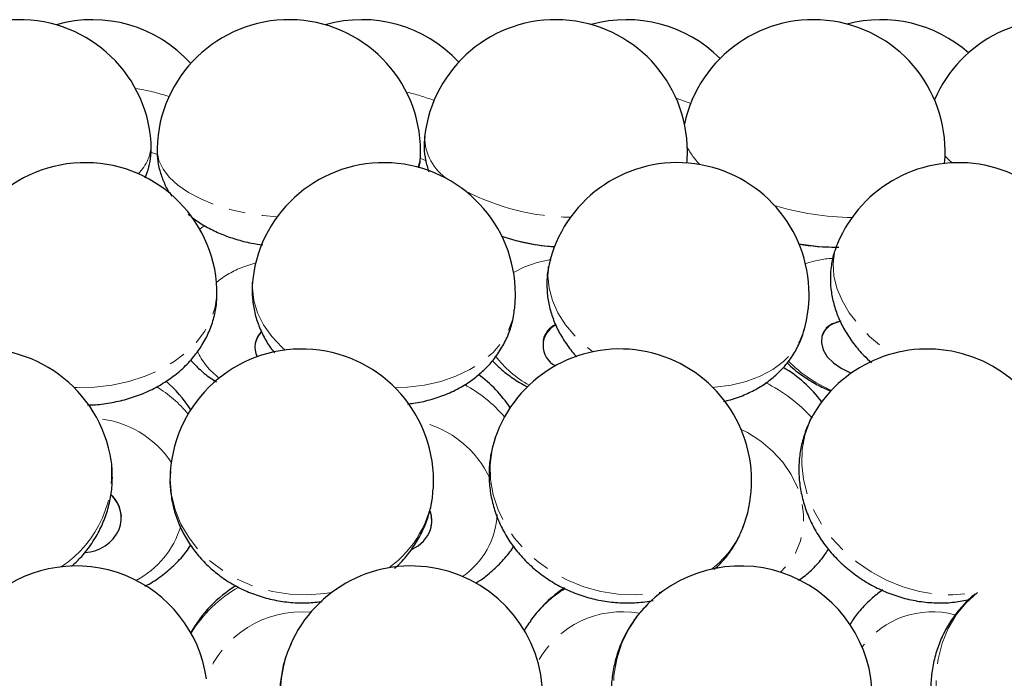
# Model space of a CAD drawing. Header units: millimetres. Extents: x 0 to 841, y 0 to 1481.
# Tile 16 of 29: x 213 to 288, y 1312 to 1362. Entities that reach past the tile are written whole.
import ezdxf

# ---------------------------------------------------------------- set-up
doc = ezdxf.new("R2010")
doc.units = ezdxf.units.MM
doc.linetypes.add('SLD-Combinazione-di-due-tratteggi', pattern=[12.7, 6.35, -1.27, 1.27, -1.27, 1.27, -1.27])
doc.linetypes.add('SLD-Solido', pattern=[0])

msp = doc.modelspace()

# ---------------------------------------------------------------- linework, layer by layer
at = {"color": 8, "linetype": 'SLD-Combinazione-di-due-tratteggi', "lineweight": 18}
for p, q in [((223.224, 1351.868), (223.68, 1351.708)), ((230.159, 1343.172), (231.141, 1343.497)), ((250.707, 1342.771), (251.494, 1343.172))]:
    msp.add_line(p, q, dxfattribs=at)
at = {"color": 7, "linetype": 'SLD-Solido', "lineweight": 25}
for p, q in [((274.964, 1338.905), (275.478, 1339.084)), ((252.943, 1337.632), (252.937, 1337.6)), ((274.137, 1338.035), (274.126, 1338.004)), ((231.075, 1337.179), (231.074, 1337.148)), ((220.945, 1324.288), (220.943, 1324.311)), ((244.453, 1323.493), (244.457, 1323.515)), ((278.713, 1318.685), (278.337, 1318.408)), ((260.898, 1317.618), (260.789, 1317.508)), ((233.806, 1314.607), (233.767, 1314.518))]:
    msp.add_line(p, q, dxfattribs=at)
at = {"color": 8, "linetype": 'SLD-Combinazione-di-due-tratteggi', "lineweight": 18, "flags": 128}
for points in [[(263.037, 1355.991), (263.126, 1355.962), (264.144, 1355.597)], [(223.654, 1352.169), (223.66, 1351.933), (223.797, 1351.267), (224.11, 1350.613), (224.593, 1349.982), (225.238, 1349.386), (226.033, 1348.836), (226.963, 1348.342), (228.014, 1347.912), (229.165, 1347.553), (230.396, 1347.273), (231.685, 1347.077), (232.762, 1346.981)], [(283.446, 1351.588), (283.776, 1351.267), (283.981, 1351.083)], [(243.663, 1351.422), (244.026, 1351.257), (244.106, 1351.218)], [(226.89, 1346.057), (227.046, 1346.169), (227.265, 1346.319)], [(275.276, 1344.958), (275.063, 1344.299), (274.951, 1343.43), (275.009, 1342.519), (275.237, 1341.583), (275.63, 1340.639), (276.181, 1339.702), (276.881, 1338.791), (277.716, 1337.92), (278.673, 1337.107), (279.392, 1336.588)], [(251.494, 1343.172), (252.49, 1343.521), (253.525, 1343.741)], [(253.478, 1343.716), (253.41, 1343.43), (253.315, 1342.519), (253.395, 1341.583), (253.649, 1340.639), (254.072, 1339.702), (254.656, 1338.791), (255.392, 1337.92), (256.266, 1337.107), (256.718, 1336.75)], [(230.916, 1342.264), (230.884, 1341.583), (230.992, 1340.639), (231.276, 1339.702), (231.731, 1338.791), (232.349, 1337.92), (233.118, 1337.107), (233.37, 1336.882)], [(217.357, 1334.037), (217.575, 1334.03), (218.911, 1334.06), (220.233, 1334.215), (221.52, 1334.493), (222.747, 1334.889), (223.894, 1335.395), (224.939, 1336.004), (225.864, 1336.703), (226.652, 1337.481), (227.289, 1338.323), (227.765, 1339.215), (228.07, 1340.14), (228.199, 1341.082), (228.199, 1341.489)], [(241.71, 1334.026), (242.649, 1334.06), (243.939, 1334.215), (245.175, 1334.493), (246.333, 1334.889), (247.393, 1335.395), (248.336, 1336.004), (249.146, 1336.703), (249.807, 1337.481), (250.309, 1338.323), (250.642, 1339.215), (250.78, 1339.929)], [(265.821, 1334.049), (265.983, 1334.06), (267.209, 1334.215), (268.362, 1334.493), (269.422, 1334.889), (270.37, 1335.395), (271.188, 1336.004), (271.863, 1336.703), (272.381, 1337.481), (272.735, 1338.323), (272.78, 1338.477)], [(273.522, 1332.103), (273.181, 1331.456), (272.809, 1330.43), (272.603, 1329.341), (272.566, 1328.21), (272.699, 1327.057), (272.999, 1325.901), (273.463, 1324.765), (274.08, 1323.668), (274.84, 1322.63), (275.73, 1321.669), (276.734, 1320.803), (277.833, 1320.046), (279.009, 1319.413), (280.239, 1318.915), (281.503, 1318.56), (282.778, 1318.355), (284.04, 1318.304), (285.267, 1318.407), (285.963, 1318.539)], [(267.973, 1330.865), (268.459, 1330.615), (269.459, 1329.976), (270.359, 1329.221), (271.136, 1328.367), (271.773, 1327.435), (272.256, 1326.447), (272.572, 1325.425), (272.714, 1324.394), (272.68, 1323.377), (272.469, 1322.399), (272.087, 1321.482), (271.542, 1320.649), (270.968, 1320.026)], [(249.293, 1330.163), (249.068, 1329.341), (248.92, 1328.21), (248.948, 1327.057), (249.152, 1325.901), (249.526, 1324.765), (250.066, 1323.668), (250.761, 1322.63), (251.599, 1321.669), (252.565, 1320.803), (253.641, 1320.046), (254.809, 1319.413), (256.048, 1318.915), (257.335, 1318.56), (258.647, 1318.355), (259.962, 1318.304), (261.255, 1318.407), (261.965, 1318.532)], [(224.655, 1327.64), (224.638, 1327.057), (224.739, 1325.901), (225.016, 1324.765), (225.465, 1323.668), (226.077, 1322.63), (226.843, 1321.669), (227.747, 1320.803), (228.774, 1320.046), (229.905, 1319.413), (231.121, 1318.915), (232.4, 1318.56), (233.718, 1318.355), (235.053, 1318.304), (236.38, 1318.407), (236.913, 1318.493)], [(278.309, 1318.386), (278.355, 1318.422), (278.714, 1318.684)], [(285.901, 1318.495), (285.047, 1317.715), (284.3, 1316.794), (283.689, 1315.761), (283.224, 1314.635), (282.914, 1313.434), (282.764, 1312.181), (282.777, 1310.898), (282.953, 1309.609), (283.289, 1308.335), (283.778, 1307.099), (284.411, 1305.925), (285.179, 1304.832), (286.066, 1303.84), (287.058, 1302.967), (287.625, 1302.554)], [(260.789, 1317.508), (260.164, 1316.794), (259.469, 1315.761), (258.924, 1314.635), (258.54, 1313.434), (258.324, 1312.181), (258.278, 1310.898), (258.405, 1309.609), (258.702, 1308.335), (259.163, 1307.099), (259.781, 1305.925), (260.544, 1304.832), (261.438, 1303.84), (262.448, 1302.967), (263.107, 1302.504)]]:
    msp.add_lwpolyline(points, dxfattribs=at)
at = {"color": 7, "linetype": 'SLD-Solido', "lineweight": 25, "flags": 128}
msp.add_lwpolyline([(275.491, 1339.058), (275.232, 1338.986), (274.707, 1338.732), (274.322, 1338.371), (274.102, 1337.925), (274.06, 1337.424), (274.198, 1336.897), (274.509, 1336.379), (274.973, 1335.902), (275.559, 1335.496), (276.233, 1335.187), (276.352, 1335.145)], dxfattribs=at)
at = {"color": 7, "linetype": 'SLD-Solido', "lineweight": 25}
for centre, radius, start, end in [((213.226, 1351.943), 10, 3.88215, 183.88215), ((218.762, 1351.943), 10, 41.8869, 106.06793), ((233.651, 1351.943), 10, 0, 178.70152), ((239.187, 1351.943), 10, 42.66754, 106.06793), ((253.893, 1351.943), 10, 0, 173.57355), ((259.292, 1351.943), 10, 44.92534, 105.66198), ((273.452, 1351.943), 10, 354.80388, 167.95643), ((278.582, 1351.943), 10, 48.44624, 104.86243), ((291.849, 1351.943), 10, 353.06981, 156.90002), ((233.651, 1351.943), 10, 358.70152, 0), ((253.893, 1351.943), 10, 354.86192, 0), ((218.207, 1341.097), 10, 2.24827, 182.24827), ((240.848, 1341.097), 10, 0, 173.29636), ((263.129, 1341.097), 10, 0, 164.81353), ((284.5, 1341.097), 10, 0, 157.2829), ((254.751, 1359.733), 15.036, 250.81766, 266.41616), ((254.806, 1360.048), 15.356, 255.1766, 266.28291), ((275.146, 1360.083), 15.389, 259.55986, 270.93925), ((275.072, 1360.048), 15.356, 259.83993, 270.50366), ((240.848, 1341.097), 10, 353.29636, 0), ((263.129, 1341.097), 10, 344.81353, 0), ((275.562, 1337.508), 1.519, 113.16209, 159.70368), ((232.753, 1337.079), 1.68, 135.43888, 176.59126), ((232.683, 1337.09), 1.604, 133.11803, 206.60446), ((254.676, 1337.228), 1.738, 116.21745, 242.63606), ((254.627, 1337.243), 1.728, 115.12619, 166.98918), ((210.29, 1326.962), 10, 11.50707, 191.50707), ((234.632, 1326.962), 10, 0, 176.10988), ((258.766, 1326.962), 10, 0, 161.32956), ((282.099, 1326.962), 10, 0, 149.05764), ((266.073, 1326.962), 10, 36.74526, 59.40993), ((217.781, 1326.962), 10, 32.59067, 49.23195), ((242.123, 1326.962), 10, 33.67801, 53.78324), ((234.632, 1326.962), 10, 356.10988, 0), ((258.766, 1326.962), 10, 341.32956, 0), ((218.574, 1324.123), 2.377, 4.52448, 48.30848), ((218.614, 1324.131), 2.328, 338.25078, 48.19567), ((242.227, 1323.94), 2.269, 342.78196, 18.11131), ((242.243, 1323.961), 2.259, 348.63213, 17.86824), ((218.045, 1324.524), 3.007, 272.60965, 335.30997), ((242.023, 1324.086), 2.509, 293.08851, 340.96804), ((217.513, 1310.501), 10, 8.33564, 188.33564), ((242.924, 1310.501), 10, 0, 156.31507), ((267.924, 1310.501), 10, 0, 134.62915), ((234.9, 1310.501), 10, 121.73621, 150.37835), ((260.096, 1310.501), 10, 123.58263, 143.94212)]:
    msp.add_arc(centre, radius, start, end, dxfattribs=at)
at = {"color": 8, "linetype": 'SLD-Combinazione-di-due-tratteggi', "lineweight": 18}
for centre, radius, start, end in [((219.739, 1341.635), 15.259, 71.57475, 81.44315), ((238.964, 1340.623), 16.232, 69.40368, 77.13074), ((247.888, 1353.11), 3.933, 180.70186, 236.42558), ((219.944, 1352.578), 3.259, 314.48551, 0.738), ((241.029, 1351.786), 2.62, 336.83702, 358.4738), ((268.36, 1354.502), 4.992, 206.34738, 225.41734), ((255.278, 1364.87), 17.921, 242.55536, 269.18006), ((276.559, 1367.503), 20.561, 252.85812, 269.52162), ((275.312, 1336.231), 7.616, 93.11673, 108.85646), ((232.809, 1336.26), 7.403, 110.97353, 128.86538), ((231.724, 1339.175), 5.555, 204.96249, 232.76254), ((255.636, 1341.107), 7.842, 216.579, 241.44164), ((278.8, 1343.141), 10.131, 224.44809, 246.88972), ((264.709, 1323.974), 11.618, 41.80812, 63.93186), ((218.88, 1326.208), 9.196, 39.20298, 58.952), ((242.071, 1325.036), 10.446, 40.43706, 62.03688), ((218.389, 1324.062), 7.67, 34.20776, 84.70636), ((241.763, 1323.753), 7.916, 24.97859, 76.85997), ((211.71, 1327.539), 8.498, 303.30518, 9.60305), ((236.5, 1326.968), 8.138, 305.69639, 355.17039), ((243.385, 1324.72), 6.087, 304.52426, 357.11909), ((218.763, 1325.572), 7.002, 298.2047, 342.74515), ((261.104, 1326.223), 7.549, 307.79224, 340.96152), ((234.539, 1310.409), 9.687, 118.86599, 149.01526), ((259.315, 1311.064), 9.037, 121.16831, 144.1091), ((234.606, 1309.331), 7.688, 84.72452, 159.62042), ((258.935, 1309.754), 7.272, 79.72463, 151.48114), ((282.484, 1310.347), 6.678, 75.25125, 143.03679), ((242.766, 1310.773), 9.748, 157.40685, 238.33036)]:
    msp.add_arc(centre, radius, start, end, dxfattribs=at)
at = {"color": 7, "linetype": 'SLD-Solido', "lineweight": 25}
for points, knots in [([(243.964, 1353.061), (243.941, 1352.782), (243.893, 1352.189), (243.999, 1351.287), (244.18, 1350.697), (244.269, 1350.404)], [0, 0, 0, 0, 0.310411, 0.657719, 1, 1, 1, 1]), ([(222.76, 1349.953), (222.858, 1350.216), (223.061, 1350.764), (223.22, 1351.661), (223.208, 1352.285), (223.201, 1352.602)], [0, 0, 0, 0, 0.312801, 0.649954, 1, 1, 1, 1]), ([(223.669, 1352.164), (223.666, 1351.923), (223.66, 1351.365), (223.83, 1350.508), (224.142, 1349.63), (224.469, 1348.974), (224.719, 1348.642), (224.785, 1348.553)], [0, 0, 0, 0, 0.186632, 0.43103, 0.671898, 0.912602, 1, 1, 1, 1]), ([(243.524, 1350.701), (243.542, 1350.77), (243.628, 1351.1), (243.633, 1351.444), (243.637, 1351.717)], [0, 0, 0, 0, 0.208297, 1, 1, 1, 1]), ([(226.017, 1347.201), (226.198, 1347.048), (226.649, 1346.667), (227.479, 1346.164), (228.498, 1345.672), (229.621, 1345.278), (230.688, 1344.999), (231.387, 1344.898), (231.672, 1344.857)], [0, 0, 0, 0, 0.119343, 0.296253, 0.482668, 0.675112, 0.867617, 1, 1, 1, 1]), ([(275.287, 1344.937), (275.199, 1344.727), (274.978, 1344.2), (274.797, 1343.304), (274.721, 1342.285), (274.799, 1341.263), (275.016, 1340.25), (275.375, 1339.253), (275.871, 1338.28), (276.508, 1337.343), (277.174, 1336.549), (277.667, 1336.105), (277.864, 1335.928)], [0, 0, 0, 0, 0.068943, 0.172316, 0.274891, 0.377653, 0.48159, 0.587627, 0.6965, 0.808556, 0.923561, 1, 1, 1, 1]), ([(253.5, 1343.721), (253.454, 1343.568), (253.305, 1343.08), (253.22, 1342.221), (253.237, 1341.175), (253.411, 1340.14), (253.727, 1339.131), (254.18, 1338.152), (254.781, 1337.226), (255.233, 1336.625), (255.509, 1336.359), (255.509, 1336.359)], [0, 0, 0, 0, 0.060304, 0.192666, 0.323959, 0.455252, 0.587619, 0.722056, 0.859355, 0.999939, 1, 1, 1, 1]), ([(230.932, 1342.29), (230.92, 1342.223), (230.845, 1341.806), (230.861, 1341.023), (230.985, 1339.97), (231.27, 1338.946), (231.699, 1337.969), (232.137, 1337.205), (232.47, 1336.8), (232.573, 1336.675)], [0, 0, 0, 0, 0.0341853, 0.21199, 0.3882534, 0.5641698, 0.7410557, 0.92014, 1, 1, 1, 1]), ([(218.367, 1332.723), (218.462, 1332.722), (218.983, 1332.716), (219.931, 1332.836), (221.188, 1333.09), (222.407, 1333.49), (223.567, 1334.021), (224.646, 1334.683), (225.618, 1335.467), (226.43, 1336.329), (227.101, 1337.27), (227.624, 1338.269), (227.991, 1339.347), (228.198, 1340.429), (228.197, 1341.146), (228.196, 1341.494)], [0, 0, 0, 0, 0.0186, 0.102507, 0.186884, 0.271827, 0.357365, 0.443254, 0.528979, 0.613845, 0.688506, 0.769875, 0.849405, 0.927041, 1, 1, 1, 1]), ([(242.65, 1332.799), (242.805, 1332.812), (243.388, 1332.862), (244.373, 1333.093), (245.579, 1333.492), (246.712, 1334.041), (247.712, 1334.698), (248.566, 1335.438), (249.298, 1336.262), (249.917, 1337.191), (250.387, 1338.215), (250.674, 1339.134), (250.737, 1339.714), (250.76, 1339.929)], [0, 0, 0, 0, 0.038225, 0.14415, 0.250776, 0.35761, 0.463875, 0.557725, 0.649747, 0.749956, 0.847859, 0.943492, 1, 1, 1, 1]), ([(266.632, 1332.995), (266.762, 1333.02), (267.31, 1333.125), (268.176, 1333.446), (269.207, 1333.943), (270.105, 1334.537), (270.927, 1335.251), (271.651, 1336.085), (272.235, 1337.032), (272.606, 1337.836), (272.724, 1338.33), (272.758, 1338.472)], [0, 0, 0, 0, 0.044806, 0.18778, 0.314796, 0.439028, 0.560594, 0.693333, 0.822723, 0.948893, 1, 1, 1, 1]), ([(226.203, 1336.131), (226.4, 1335.914), (226.853, 1335.419), (227.517, 1334.868), (228.001, 1334.57), (228.157, 1334.474)], [0, 0, 0, 0, 0.344697, 0.788632, 1, 1, 1, 1]), ([(249.097, 1336.07), (249.296, 1335.867), (249.771, 1335.383), (250.653, 1334.737), (251.36, 1334.273), (251.766, 1334.087), (251.796, 1334.073)], [0, 0, 0, 0, 0.256836, 0.611171, 0.970818, 1, 1, 1, 1]), ([(271.455, 1335.905), (271.637, 1335.736), (272.116, 1335.29), (273.007, 1334.673), (273.938, 1334.12), (274.555, 1333.858), (274.784, 1333.761)], [0, 0, 0, 0, 0.190547, 0.502329, 0.815923, 1, 1, 1, 1]), ([(273.563, 1332.158), (273.543, 1332.129), (273.305, 1331.79), (272.978, 1331.063), (272.604, 1329.997), (272.392, 1328.882), (272.327, 1327.745), (272.413, 1326.598), (272.648, 1325.457), (273.029, 1324.336), (273.553, 1323.252), (274.214, 1322.221), (275.002, 1321.259), (275.906, 1320.384), (276.913, 1319.609), (278.008, 1318.948), (279.174, 1318.415), (280.393, 1318.019), (281.647, 1317.769), (282.913, 1317.675), (284.141, 1317.725), (284.922, 1317.887), (285.295, 1317.964)], [0, 0, 0, 0, 0.004769, 0.055185, 0.105353, 0.155445, 0.20566, 0.256177, 0.30714, 0.358638, 0.410703, 0.463308, 0.516386, 0.569851, 0.623629, 0.677663, 0.731917, 0.786352, 0.840918, 0.895528, 0.95005, 1, 1, 1, 1]), ([(249.304, 1330.174), (249.201, 1329.841), (248.984, 1329.14), (248.842, 1328.027), (248.837, 1326.87), (248.99, 1325.718), (249.292, 1324.587), (249.741, 1323.493), (250.33, 1322.452), (251.053, 1321.477), (251.899, 1320.586), (252.856, 1319.791), (253.911, 1319.106), (255.048, 1318.544), (256.249, 1318.115), (257.495, 1317.828), (258.767, 1317.683), (260.039, 1317.71), (260.89, 1317.784), (261.297, 1317.89), (261.297, 1317.89)], [0, 0, 0, 0, 0.051885, 0.109121, 0.166265, 0.223486, 0.280941, 0.338755, 0.397017, 0.455767, 0.515001, 0.574681, 0.634747, 0.695137, 0.755796, 0.816675, 0.877714, 0.93885, 0.999998, 1, 1, 1, 1]), ([(217.169, 1320.474), (217.395, 1320.683), (217.928, 1321.176), (218.628, 1322.075), (219.273, 1323.131), (219.763, 1324.254), (220.095, 1325.417), (220.267, 1326.601), (220.263, 1327.783), (220.186, 1328.583), (220.084, 1328.976), (220.08, 1328.991)], [0, 0, 0, 0, 0.096178, 0.22751, 0.358109, 0.487737, 0.616235, 0.743553, 0.869756, 0.995016, 1, 1, 1, 1]), ([(224.678, 1327.687), (224.661, 1327.524), (224.605, 1326.975), (224.675, 1326.033), (224.883, 1324.885), (225.251, 1323.774), (225.761, 1322.715), (226.409, 1321.722), (227.184, 1320.811), (228.076, 1319.993), (229.074, 1319.282), (230.162, 1318.689), (231.325, 1318.225), (232.545, 1317.897), (233.802, 1317.716), (235.027, 1317.672), (235.82, 1317.762), (236.191, 1317.804)], [0, 0, 0, 0, 0.028759, 0.097179, 0.165418, 0.233644, 0.302029, 0.370721, 0.439834, 0.509437, 0.579554, 0.650168, 0.721234, 0.792691, 0.864475, 0.93653, 1, 1, 1, 1]), ([(241.681, 1320.338), (241.762, 1320.405), (242.158, 1320.737), (242.754, 1321.444), (243.446, 1322.442), (243.984, 1323.52), (244.359, 1324.648), (244.561, 1325.566), (244.582, 1326.104), (244.588, 1326.25)], [0, 0, 0, 0, 0.046021, 0.226752, 0.40605, 0.58379, 0.760001, 0.934859, 1, 1, 1, 1]), ([(265.924, 1320.224), (266.144, 1320.431), (266.652, 1320.912), (267.301, 1321.791), (267.864, 1322.756), (268.11, 1323.432), (268.222, 1323.74)], [0, 0, 0, 0, 0.21249, 0.491727, 0.768323, 1, 1, 1, 1]), ([(222.734, 1318.977), (222.837, 1319.027), (223.321, 1319.263), (224.106, 1319.817), (225.054, 1320.635), (225.759, 1321.398), (226.094, 1321.912), (226.205, 1322.081)], [0, 0, 0, 0, 0.072415, 0.339294, 0.605468, 0.870414, 1, 1, 1, 1]), ([(247.829, 1319.214), (247.921, 1319.266), (248.373, 1319.52), (249.096, 1320.104), (249.952, 1320.967), (250.485, 1321.61), (250.69, 1321.976), (250.7, 1321.994)], [0, 0, 0, 0, 0.077779, 0.382602, 0.685054, 0.984817, 1, 1, 1, 1]), ([(272.328, 1319.416), (272.466, 1319.509), (272.936, 1319.82), (273.621, 1320.488), (274.244, 1321.194), (274.52, 1321.661), (274.597, 1321.791)], [0, 0, 0, 0, 0.1500864, 0.5082523, 0.8624025, 1, 1, 1, 1]), ([(278.314, 1318.374), (278.067, 1318.175), (277.511, 1317.726), (276.795, 1316.932), (276.385, 1316.308), (276.193, 1316.016)], [0, 0, 0, 0, 0.298249, 0.672111, 1, 1, 1, 1]), ([(285.723, 1318.359), (285.721, 1318.358), (285.399, 1318.132), (284.845, 1317.566), (284.087, 1316.671), (283.464, 1315.668), (282.97, 1314.59), (282.615, 1313.447), (282.404, 1312.258), (282.341, 1311.039), (282.427, 1309.808), (282.663, 1308.584), (283.045, 1307.386), (283.571, 1306.234), (284.23, 1305.145), (285.018, 1304.142), (285.841, 1303.296), (286.44, 1302.845), (286.701, 1302.649)], [0, 0, 0, 0, 0.00047, 0.066471, 0.132377, 0.198337, 0.264493, 0.33096, 0.39782, 0.465119, 0.532864, 0.601033, 0.66958, 0.738455, 0.807602, 0.876968, 0.946482, 1, 1, 1, 1]), ([(260.792, 1317.491), (260.577, 1317.266), (260.084, 1316.75), (259.455, 1315.822), (258.894, 1314.749), (258.479, 1313.608), (258.211, 1312.419), (258.095, 1311.201), (258.133, 1309.971), (258.325, 1308.747), (258.667, 1307.55), (259.156, 1306.396), (259.786, 1305.306), (260.544, 1304.292), (261.431, 1303.391), (262.069, 1302.824), (262.427, 1302.599), (262.429, 1302.598)], [0, 0, 0, 0, 0.05538, 0.127171, 0.19891, 0.27068, 0.342558, 0.41461, 0.486887, 0.55942, 0.632222, 0.705289, 0.778605, 0.85214, 0.925858, 0.999718, 1, 1, 1, 1]), ([(252.008, 1316.349), (251.903, 1316.217), (251.716, 1315.983), (251.578, 1315.717), (251.517, 1315.6)], [0, 0, 0, 0, 0.562932, 1, 1, 1, 1]), ([(233.819, 1314.605), (233.688, 1314.302), (233.393, 1313.624), (233.114, 1312.504), (232.953, 1311.284), (232.953, 1310.051), (233.109, 1308.825), (233.42, 1307.626), (233.879, 1306.472), (234.482, 1305.381), (235.215, 1304.367), (236.08, 1303.46), (236.759, 1302.854), (237.171, 1302.594), (237.229, 1302.557)], [0, 0, 0, 0, 0.073145, 0.163996, 0.254798, 0.345608, 0.436479, 0.527461, 0.618592, 0.709901, 0.801403, 0.893102, 0.984991, 1, 1, 1, 1])]:
    msp.add_open_spline(points, degree=3, knots=knots, dxfattribs=at)

doc.saveas('drawing.dxf')
